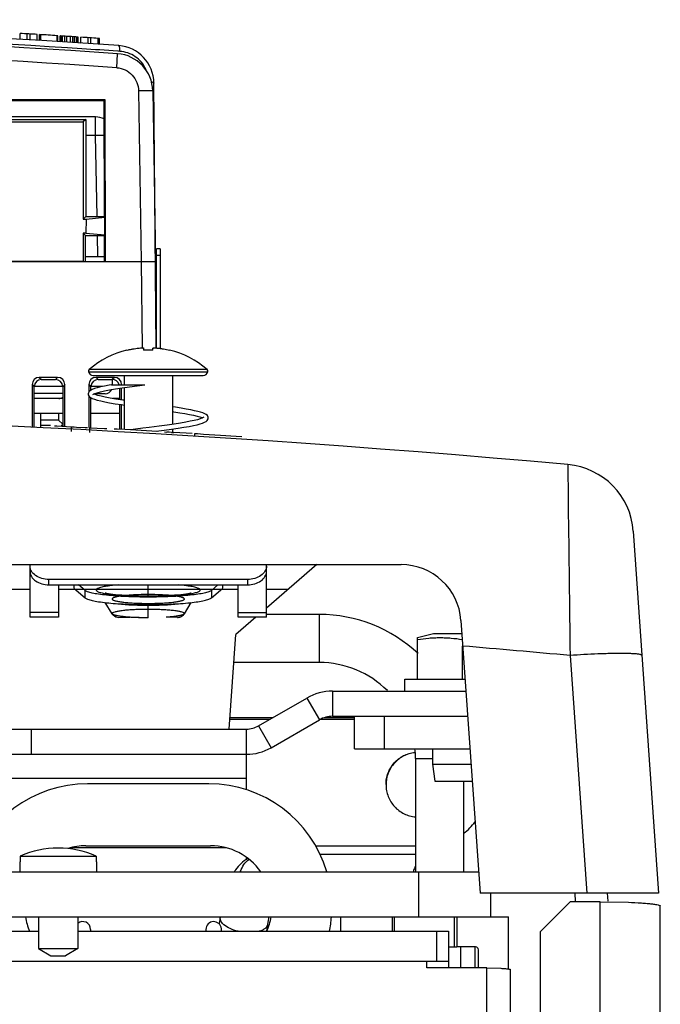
# Model space of a CAD drawing. Header units: inches. Extents: x 0 to 22, y 0 to 17.
# Tile 32 of 55: x 19.181 to 19.562, y 8.105 to 8.691. Entities that reach past the tile are written whole.
import ezdxf

# ---------------------------------------------------------------- set-up
doc = ezdxf.new("R2010")
doc.units = ezdxf.units.IN
doc.header["$LTSCALE"] = 1.21
doc.header["$MEASUREMENT"] = 0
doc.layers.get('0').update_dxf_attribs({"linetype": 'CONTINUOUS'})
for name, color, linetype in [('02___PRT_ALL_AXES', 7, 'CONTINUOUS'), ('AXES', 7, 'CONTINUOUS'), ('AXIS_PART', 7, 'CONTINUOUS'), ('COSMETIC', 7, 'CONTINUOUS'), ('DRAFT', 7, 'CONTINUOUS')]:
    doc.layers.add(name, color=color, linetype=linetype)

msp = doc.modelspace()

# ---------------------------------------------------------------- linework, layer by layer
at = {"color": 7, "linetype": 'Continuous'}
for p, q in [((19.18144, 8.67919), (19.18144, 8.68268)), ((19.18572, 8.67893), (19.18572, 8.68243)), ((19.18733, 8.67883), (19.18733, 8.68233)), ((19.19161, 8.67857), (19.19161, 8.68207)), ((19.1929, 8.67849), (19.1929, 8.68199)), ((19.19376, 8.67844), (19.19376, 8.68193)), ((19.2034, 8.67783), (19.2034, 8.68133)), ((19.20366, 8.67782), (19.20366, 8.68131)), ((19.20393, 8.6778), (19.20393, 8.68129)), ((19.20522, 8.67772), (19.20522, 8.68121)), ((19.20549, 8.6777), (19.20549, 8.68119)), ((19.20554, 8.6777), (19.20554, 8.68119)), ((19.20581, 8.67768), (19.20581, 8.68117)), ((19.20661, 8.67763), (19.20661, 8.68112)), ((19.20795, 8.67754), (19.20795, 8.68104)), ((19.20929, 8.67746), (19.20929, 8.68095)), ((19.21144, 8.67732), (19.21144, 8.68081)), ((19.21277, 8.67723), (19.21277, 8.68073)), ((19.21385, 8.67716), (19.21385, 8.68066)), ((19.21492, 8.67709), (19.21492, 8.68059)), ((19.21545, 8.67706), (19.21545, 8.68055)), ((19.21567, 8.67704), (19.21567, 8.68054)), ((19.21593, 8.67703), (19.21593, 8.68052)), ((19.2176, 8.67692), (19.2176, 8.68041)), ((19.22188, 8.67663), (19.22188, 8.68013)), ((19.22349, 8.67653), (19.22349, 8.68002)), ((19.22777, 8.67624), (19.22777, 8.67973)), ((19.22831, 8.6762), (19.22831, 8.6797)), ((19.22857, 8.67619), (19.22857, 8.67968)), ((19.24048, 8.67495), (19.24008, 8.6754)), ((19.2182, 8.67353), (19.20968, 8.67409)), ((19.23893, 8.66229), (19.23938, 8.67058)), ((19.23988, 8.67208), (19.23949, 8.67211)), ((19.24081, 8.67201), (19.23988, 8.67208)), ((19.2624, 8.49548), (19.26102, 8.65315)), ((19.25189, 8.64849), (19.25349, 8.54699)), ((19.26033, 8.64849), (19.25189, 8.64849)), ((19.26033, 8.64849), (19.26192, 8.54699)), ((19.22633, 8.63301), (19.16474, 8.63301)), ((19.22633, 8.62196), (19.22633, 8.63301)), ((19.2612, 8.63248), (19.26063, 8.63276)), ((19.22633, 8.62196), (19.22051, 8.62196)), ((19.22717, 8.5738), (19.22633, 8.62196)), ((19.22759, 8.54988), (19.22737, 8.56238)), ((19.26264, 8.49549), (19.26264, 8.55456)), ((19.26478, 8.55456), (19.26264, 8.55456)), ((19.26478, 8.55456), (19.26478, 8.4953)), ((18.32475, 8.54699), (19.26195, 8.54699)), ((19.2204, 8.54988), (19.23156, 8.54988)), ((19.25351, 8.54699), (19.25396, 8.4955)), ((19.26478, 8.5505), (19.26264, 8.5505)), ((19.24498, 8.49434), (19.24498, 8.49426)), ((19.25482, 8.49549), (19.25482, 8.49549)), ((19.25482, 8.49549), (19.25482, 8.49426)), ((19.25504, 8.49427), (19.25482, 8.49549)), ((19.25482, 8.49549), (19.25503, 8.4943)), ((19.26045, 8.49549), (19.26023, 8.49427)), ((19.26024, 8.4943), (19.26045, 8.49549)), ((19.26045, 8.49426), (19.26045, 8.49549)), ((19.27029, 8.49426), (19.27029, 8.49434)), ((19.29268, 8.48276), (19.2226, 8.48276)), ((19.20375, 8.47805), (19.19285, 8.47805)), ((19.19285, 8.47805), (19.19411, 8.47678)), ((19.19411, 8.47678), (19.20249, 8.47678)), ((19.20375, 8.47805), (19.20249, 8.47678)), ((19.22216, 8.48133), (19.29311, 8.48133)), ((19.22488, 8.47927), (19.2904, 8.47927)), ((19.2375, 8.47805), (19.2266, 8.47805)), ((19.2266, 8.47805), (19.22786, 8.47678)), ((19.22786, 8.47678), (19.23623, 8.47678)), ((19.2375, 8.47805), (19.23623, 8.47678)), ((19.24329, 8.47927), (19.24329, 8.47364)), ((19.27198, 8.47927), (19.27198, 8.45017)), ((19.18858, 8.47378), (19.18856, 8.44847)), ((19.18858, 8.47378), (19.18984, 8.47252)), ((19.18982, 8.4484), (19.18984, 8.47252)), ((19.20666, 8.47259), (19.18984, 8.47259)), ((19.20802, 8.47378), (19.20676, 8.47252)), ((19.20676, 8.47252), (19.20678, 8.44897)), ((19.20804, 8.4489), (19.20802, 8.47378)), ((19.22232, 8.47378), (19.22232, 8.46931)), ((19.22232, 8.47378), (19.22359, 8.47252)), ((19.22359, 8.47048), (19.22359, 8.47252)), ((19.23031, 8.47259), (19.2236, 8.47259)), ((19.23582, 8.47364), (19.25552, 8.47364)), ((19.24051, 8.47153), (19.24051, 8.46487)), ((19.24177, 8.47378), (19.24163, 8.47364)), ((19.24177, 8.46468), (19.24177, 8.47173)), ((19.24329, 8.47195), (19.24329, 8.44699)), ((19.20676, 8.46838), (19.18984, 8.46838)), ((19.22232, 8.4671), (19.2223, 8.44819)), ((19.22357, 8.44819), (19.22358, 8.46593)), ((19.22573, 8.46838), (19.23209, 8.46838)), ((19.24051, 8.46202), (19.24052, 8.44721)), ((19.24179, 8.44697), (19.24178, 8.46182)), ((19.19381, 8.44825), (19.19381, 8.45666)), ((19.20431, 8.45266), (19.19381, 8.45266)), ((19.29062, 8.45432), (19.29031, 8.4541)), ((19.19959, 8.44938), (19.19381, 8.44938)), ((19.20191, 8.44922), (19.20262, 8.44919)), ((19.20262, 8.44919), (19.20334, 8.44915)), ((19.20334, 8.44915), (19.21208, 8.44869)), ((19.20678, 8.44938), (19.20582, 8.44938)), ((19.21208, 8.44583), (19.21208, 8.44869)), ((19.21208, 8.44869), (19.21351, 8.44862)), ((19.21351, 8.44862), (19.21494, 8.44854)), ((19.21494, 8.44854), (19.22008, 8.44827)), ((19.22008, 8.44827), (19.22151, 8.44819)), ((19.22223, 8.44815), (19.22294, 8.44811)), ((19.22294, 8.44525), (19.22294, 8.44811)), ((19.22294, 8.44811), (19.23168, 8.44764)), ((19.23168, 8.44764), (19.23311, 8.44756)), ((19.23743, 8.44732), (19.23744, 8.44732)), ((19.23759, 8.44731), (19.23744, 8.44732)), ((19.23909, 8.44722), (19.23759, 8.44731)), ((19.2437, 8.44696), (19.23909, 8.44722)), ((19.25024, 8.44659), (19.2437, 8.44696)), ((19.25015, 8.4472), (19.24708, 8.44677)), ((19.25449, 8.44778), (19.25015, 8.4472)), ((19.25984, 8.44603), (19.25024, 8.44659)), ((19.2582, 8.44827), (19.25449, 8.44778)), ((19.2642, 8.44907), (19.2582, 8.44827)), ((19.26243, 8.44599), (19.26711, 8.44662)), ((19.26711, 8.44662), (19.27148, 8.44724)), ((19.27148, 8.44724), (19.27542, 8.44783)), ((19.27198, 8.44731), (19.27198, 8.44531)), ((19.26344, 8.44582), (19.25984, 8.44603)), ((19.26732, 8.44559), (19.26874, 8.44551)), ((19.27008, 8.44543), (19.26874, 8.44551)), ((19.27142, 8.44535), (19.27008, 8.44543)), ((19.27142, 8.44535), (19.272, 8.44531)), ((19.272, 8.44531), (19.27277, 8.44526)), ((19.28379, 8.44459), (19.27277, 8.44526)), ((19.28379, 8.44459), (19.28386, 8.44459)), ((19.28516, 8.44451), (19.28522, 8.4445)), ((19.28516, 8.4445), (19.28516, 8.44306)), ((19.28522, 8.4445), (19.28522, 8.44305)), ((19.28582, 8.44447), (19.28522, 8.4445)), ((19.28699, 8.44439), (19.28582, 8.44447)), ((19.29056, 8.44417), (19.28699, 8.44439)), ((19.30056, 8.44354), (19.29056, 8.44417)), ((19.3099, 8.44294), (19.30056, 8.44354)), ((19.31336, 8.44271), (19.3099, 8.44294)), ((19.50725, 8.42619), (19.5074, 8.40527)), ((19.5074, 8.40527), (19.50744, 8.4019)), ((19.54615, 8.38649), (19.56121, 8.17114)), ((18.17869, 8.36671), (19.40801, 8.36671)), ((19.18733, 8.33533), (19.18733, 8.36671)), ((19.35798, 8.36671), (19.32794, 8.34078)), ((19.32794, 8.33533), (19.32794, 8.36671)), ((19.19858, 8.35464), (19.19858, 8.35783)), ((19.31669, 8.35783), (19.19858, 8.35783)), ((19.19858, 8.35464), (19.31669, 8.35464)), ((19.20421, 8.35464), (19.20421, 8.33533)), ((19.21335, 8.35464), (19.21335, 8.35265)), ((19.21335, 8.35265), (19.22004, 8.34687)), ((19.22004, 8.35133), (19.21621, 8.35464)), ((19.25764, 8.3478), (19.25764, 8.35464)), ((19.29906, 8.35464), (19.29523, 8.35133)), ((19.29523, 8.34687), (19.30193, 8.35265)), ((19.30193, 8.35265), (19.30193, 8.35464)), ((19.31107, 8.33533), (19.31107, 8.35464)), ((19.31669, 8.35783), (19.31669, 8.35464)), ((19.18733, 8.35182), (19.15235, 8.35182)), ((19.31107, 8.35182), (19.20421, 8.35182)), ((19.22004, 8.34687), (19.22004, 8.35133)), ((19.24976, 8.34868), (19.24408, 8.34828)), ((19.24998, 8.34869), (19.24413, 8.34828)), ((19.24994, 8.34869), (19.24976, 8.34868)), ((19.25729, 8.3478), (19.25764, 8.3478)), ((19.25764, 8.3478), (19.25795, 8.3478)), ((19.26551, 8.34801), (19.26551, 8.34868)), ((19.27119, 8.34828), (19.26551, 8.34868)), ((19.27114, 8.34828), (19.26587, 8.34866)), ((19.29523, 8.35133), (19.29523, 8.34687)), ((19.34073, 8.35182), (19.32794, 8.35182)), ((19.23615, 8.33742), (19.23212, 8.34409)), ((19.25764, 8.33499), (19.25764, 8.34289)), ((19.27912, 8.33742), (19.28315, 8.34409)), ((19.20421, 8.33826), (19.18733, 8.33826)), ((19.20421, 8.33533), (19.18733, 8.33533)), ((19.23618, 8.33738), (19.23667, 8.33682)), ((19.23626, 8.33729), (19.23619, 8.33737)), ((19.23683, 8.33693), (19.23619, 8.33737)), ((19.23655, 8.33708), (19.23626, 8.33729)), ((19.23683, 8.33693), (19.23655, 8.33708)), ((19.23667, 8.33682), (19.23669, 8.3368)), ((19.23727, 8.33673), (19.23679, 8.33693)), ((19.23718, 8.33679), (19.23683, 8.33693)), ((19.23759, 8.33665), (19.23718, 8.33679)), ((19.239, 8.33627), (19.23727, 8.33673)), ((19.2386, 8.33639), (19.23759, 8.33665)), ((19.2384, 8.33567), (19.24022, 8.33529)), ((19.24022, 8.33529), (19.24681, 8.33534)), ((19.25764, 8.33499), (19.24687, 8.33534)), ((19.27505, 8.33529), (19.26846, 8.33534)), ((19.278, 8.33673), (19.27627, 8.33627)), ((19.27764, 8.33664), (19.27663, 8.33637)), ((19.27687, 8.33567), (19.2778, 8.33618)), ((19.27806, 8.33678), (19.27764, 8.33664)), ((19.2778, 8.33618), (19.27861, 8.33683)), ((19.27848, 8.33693), (19.278, 8.33673)), ((19.27841, 8.33692), (19.27806, 8.33678)), ((19.2787, 8.33706), (19.27841, 8.33692)), ((19.27861, 8.33683), (19.27904, 8.33732)), ((19.27904, 8.33732), (19.2787, 8.33706)), ((19.27907, 8.33735), (19.279, 8.33728)), ((19.32163, 8.33533), (19.30974, 8.32507)), ((19.31107, 8.33826), (19.32794, 8.33826)), ((19.32794, 8.33533), (19.31107, 8.33533)), ((19.44364, 8.33348), (19.45499, 8.17114)), ((19.30581, 8.26885), (19.30974, 8.32507)), ((19.41785, 8.32325), (19.42728, 8.32573)), ((19.41785, 8.29859), (19.41785, 8.32325)), ((19.42728, 8.32573), (19.44418, 8.32573)), ((19.44464, 8.29859), (19.44464, 8.31821)), ((19.50856, 8.31261), (19.51846, 8.17114)), ((19.41035, 8.29859), (19.44608, 8.29859)), ((19.41035, 8.29145), (19.41035, 8.29859)), ((19.36726, 8.29145), (19.36726, 8.27645)), ((19.35191, 8.28733), (19.35941, 8.27434)), ((19.36726, 8.27645), (19.39825, 8.27645)), ((19.38039, 8.25716), (19.38039, 8.27645)), ((19.39825, 8.25716), (19.39825, 8.27645)), ((19.30629, 8.27573), (19.33181, 8.27573)), ((19.32321, 8.27076), (19.33071, 8.25777)), ((19.33071, 8.25777), (19.35941, 8.27434)), ((19.36275, 8.27573), (19.38039, 8.27573)), ((19.18807, 8.26885), (19.18807, 8.25385)), ((19.31607, 8.23276), (19.31607, 8.26885)), ((18.27064, 8.25385), (19.31607, 8.25385)), ((19.38039, 8.25716), (19.44898, 8.25716)), ((19.42678, 8.25716), (19.42678, 8.24788)), ((19.42678, 8.24788), (19.44963, 8.24788)), ((19.42678, 8.24788), (19.42818, 8.23788)), ((19.12661, 8.23956), (19.31607, 8.23956)), ((19.29377, 8.23626), (19.2215, 8.23626)), ((19.42818, 8.23788), (19.45033, 8.23788)), ((19.30399, 8.19814), (19.21128, 8.19814)), ((19.22052, 8.19948), (19.29476, 8.19948)), ((19.18148, 8.18989), (19.18121, 8.18989)), ((19.18121, 8.18989), (19.18121, 8.18389)), ((19.18148, 8.19332), (19.22665, 8.19332)), ((19.18148, 8.19332), (19.18148, 8.18989)), ((19.22665, 8.19332), (19.22665, 8.18989)), ((19.22692, 8.18989), (19.22665, 8.18989)), ((19.22692, 8.18989), (19.22692, 8.18389)), ((19.31607, 8.19101), (19.31607, 8.19241)), ((19.41661, 8.19416), (19.35982, 8.19416)), ((19.41835, 8.18389), (19.41835, 8.15718)), ((19.56121, 8.17114), (19.45499, 8.17114)), ((19.46121, 8.17114), (19.46121, 8.15718)), ((19.51128, 8.17114), (19.51161, 8.1663)), ((19.09692, 8.15718), (19.47192, 8.15718)), ((19.19235, 8.15718), (19.19235, 8.13832)), ((19.21578, 8.15718), (19.21578, 8.13832)), ((19.30039, 8.15698), (19.29979, 8.15292)), ((19.37192, 8.15718), (19.37192, 8.1486)), ((19.40264, 8.15718), (19.40264, 8.1486)), ((19.44121, 8.15718), (19.44121, 8.13932)), ((19.47192, 8.12611), (19.47192, 8.15718)), ((18.75149, 8.1486), (19.19235, 8.1486)), ((19.21578, 8.1486), (19.43621, 8.1486)), ((19.22335, 8.1497), (19.22335, 8.1486)), ((19.29192, 8.1497), (19.29192, 8.1486)), ((19.30128, 8.1486), (19.30115, 8.1501)), ((19.32865, 8.15276), (19.32803, 8.1486)), ((19.42907, 8.1486), (19.42907, 8.13075)), ((19.43621, 8.1486), (19.43621, 8.12672)), ((19.19235, 8.13832), (19.21578, 8.13832)), ((19.19235, 8.13832), (19.19977, 8.13403)), ((19.21578, 8.13832), (19.20836, 8.13403)), ((19.45235, 8.13932), (19.44121, 8.13932)), ((19.44335, 8.13932), (19.44335, 8.12672)), ((19.45192, 8.13932), (19.45192, 8.12672)), ((19.45407, 8.12672), (19.45407, 8.1376)), ((18.15049, 8.13075), (19.43621, 8.13075)), ((19.19977, 8.13403), (19.20836, 8.13403)), ((19.42335, 8.12672), (19.42335, 8.13075)), ((19.45907, 8.12672), (19.42335, 8.12672)), ((19.45907, 7.22347), (19.45907, 8.12672)), ((19.45907, 8.12672), (19.46729, 8.12654)), ((19.47307, 7.2286), (19.47307, 8.12575))]:
    msp.add_line(p, q, dxfattribs=at)
at = {"color": 3, "linetype": 'Continuous'}
for p, q in [((19.36726, 8.29145), (19.44658, 8.29145)), ((19.32321, 8.27076), (19.35191, 8.28733)), ((19.39825, 8.27645), (19.44763, 8.27645)), ((19.30622, 8.27469), (19.33, 8.27469)), ((19.36014, 8.27469), (19.38039, 8.27469)), ((19.15235, 8.26885), (19.31607, 8.26885)), ((19.41661, 8.19913), (19.35721, 8.19913)), ((19.09002, 8.18389), (19.4541, 8.18389)), ((19.53061, 8.17114), (19.53094, 8.16641)), ((19.50864, 8.1661), (19.49078, 8.14828)), ((19.52649, 8.1661), (19.50864, 8.1661)), ((19.52649, 7.24824), (19.52649, 8.1661)), ((19.52649, 8.1661), (19.5432, 8.16581)), ((19.56221, 7.24575), (19.56221, 8.1636)), ((19.49078, 8.14828), (19.49078, 7.24824)), ((19.43621, 8.13932), (19.44121, 8.13932))]:
    msp.add_line(p, q, dxfattribs=at)
at = {"color": 7, "linetype": 'Continuous'}
for points in [[(19.23582, 8.47364), (19.23444, 8.4734), (19.23163, 8.47287), (19.22923, 8.47236), (19.22723, 8.47186), (19.22561, 8.47137), (19.22433, 8.47087), (19.22334, 8.47035), (19.22257, 8.46973), (19.22202, 8.46881), (19.22192, 8.46821)], [(19.22466, 8.46781), (19.22467, 8.46782), (19.22508, 8.46808), (19.22596, 8.46848), (19.22733, 8.46894), (19.22922, 8.46945), (19.23167, 8.47), (19.23467, 8.47057), (19.23819, 8.47117), (19.24218, 8.47179), (19.24652, 8.47242), (19.25111, 8.47305), (19.25552, 8.47364)], [(19.22192, 8.46821), (19.22201, 8.46764), (19.22255, 8.4667), (19.22333, 8.46606), (19.22433, 8.46553), (19.22565, 8.46503), (19.22732, 8.46453), (19.22938, 8.46402), (19.23182, 8.4635), (19.23466, 8.46297), (19.23792, 8.46242), (19.24167, 8.46184), (19.24329, 8.4616)], [(19.24329, 8.46445), (19.24248, 8.46457), (19.23846, 8.46519), (19.23498, 8.46578), (19.23204, 8.46633), (19.22961, 8.46686), (19.22765, 8.46737), (19.22617, 8.46785), (19.22534, 8.4682)], [(19.29335, 8.45391), (19.29328, 8.45444), (19.29279, 8.45534), (19.2921, 8.45596), (19.29125, 8.45645), (19.29016, 8.4569), (19.28881, 8.45735), (19.28717, 8.4578), (19.2852, 8.45826), (19.28289, 8.45873), (19.28023, 8.45922), (19.2772, 8.45973), (19.27379, 8.46026), (19.27198, 8.46052)], [(19.29031, 8.4541), (19.28958, 8.45375), (19.28844, 8.45333), (19.28689, 8.45288), (19.28497, 8.45242), (19.28265, 8.45193), (19.27992, 8.45142), (19.27676, 8.45089), (19.27312, 8.45033), (19.26891, 8.44972), (19.2642, 8.44907)], [(19.27198, 8.45767), (19.2728, 8.45755), (19.27634, 8.45701), (19.27949, 8.45648), (19.28227, 8.45598), (19.28466, 8.45549), (19.28666, 8.45501), (19.28825, 8.45456), (19.28944, 8.45414), (19.28993, 8.45392)], [(19.28192, 8.44892), (19.28452, 8.44943), (19.28671, 8.44992), (19.28852, 8.4504), (19.28999, 8.45087), (19.29116, 8.45134), (19.29206, 8.45185), (19.29277, 8.45247), (19.29327, 8.45337), (19.29335, 8.45392)], [(19.27542, 8.44783), (19.2789, 8.44838), (19.28192, 8.44892)], [(19.25764, 8.34788), (19.25473, 8.3479), (19.25189, 8.34795), (19.24915, 8.34803), (19.24656, 8.34814), (19.24416, 8.34828), (19.24195, 8.34843), (19.23994, 8.3486), (19.23813, 8.34878), (19.23654, 8.34897), (19.23516, 8.34917), (19.23399, 8.34936), (19.23307, 8.34954), (19.23243, 8.34969), (19.23209, 8.34978), (19.23207, 8.34979)], [(19.28315, 8.34976), (19.28319, 8.34978), (19.28317, 8.34978), (19.28283, 8.34968), (19.28218, 8.34953), (19.28125, 8.34935), (19.28007, 8.34916), (19.27866, 8.34896), (19.27705, 8.34877), (19.27523, 8.34859), (19.2732, 8.34842), (19.27099, 8.34827), (19.26859, 8.34814), (19.26603, 8.34803), (19.26331, 8.34795), (19.26044, 8.3479), (19.25763, 8.34788)], [(19.23669, 8.3368), (19.23748, 8.33617), (19.2384, 8.33567)]]:
    msp.add_lwpolyline(points, dxfattribs=at)
for centre, radius, start, end in [((18.79335, 2.2229), 6.46794, 86.039543, 90.359627), ((18.79246, 2.16835), 6.5191, 86.330601, 89.417048), ((18.79335, 2.21804), 6.46794, 86.045703, 93.954297), ((18.79335, 2.2229), 6.47143, 86.471689, 86.561973), ((18.79335, 2.2229), 6.47143, 86.367138, 86.460291), ((18.79335, 2.2229), 6.47143, 86.362415, 86.364791), ((18.79335, 2.2229), 6.47143, 86.34861, 86.350987), ((18.79335, 2.2229), 6.47143, 86.255928, 86.348127), ((18.79336, 2.21745), 6.46022, 86.045215, 93.954015), ((18.79335, 2.2229), 6.47143, 86.150869, 86.241186), ((18.79335, 2.2229), 6.47143, 86.143768, 86.148521), ((19.23852, 8.65296), 0.0225, 0.5, 86.03962), ((18.79306, 2.1768), 6.51063, 86.068176, 86.255959), ((19.23783, 8.64814), 0.0225, 0.9, 86.04583), ((19.23963, 8.65382), 0.0182, 22.32577, 24.47724), ((19.22633, 8.62176), 0.01125, 63.27304, 90), ((19.23631, 8.06183), 0.56022, 90.48315, 91.0205), ((19.25764, 8.44243), 0.05343, 103.70024, 130.97865), ((19.25764, 8.44239), 0.05195, 86.89688, 93.10312), ((19.25764, 8.44243), 0.05343, 49.02135, 76.29976), ((19.22352, 8.4817), 0.00141, 130.97865, 195.46821), ((19.29175, 8.4817), 0.00141, 344.53179, 49.02135), ((19.22488, 8.48208), 0.00281, 195.46821, 270), ((19.2904, 8.48208), 0.00281, 270, 344.53179), ((19.23209, 8.47266), 0.00429, 270, 333.69306), ((19.20447, 8.46981), 0.00429, 270, 303.2307), ((18.79335, 0.5061), 7.9522, 84.849437, 95.150563), ((19.5034, 8.38351), 0.04286, 4, 84.84601), ((63.47932, 8.91205), 43.97484, 180.664702, 180.781054), ((19.40801, 8.33099), 0.03571, 4, 90), ((19.25757, 8.18096), 0.1679, 90.16761, 92.60438), ((19.2576, 8.17988), 0.16899, 89.98663, 92.5851), ((19.25764, 8.17248), 0.17639, 89.99998, 90.18119), ((19.25781, 8.18593), 0.16293, 87.32447, 90.04182), ((19.25871, 8.20683), 0.14202, 87.11059, 87.33696), ((19.23669, 8.33775), 0.000626, 216.66947, 217.80305), ((19.2401, 8.3395), 0.00418, 217.86971, 230.77655), ((19.24015, 8.33957), 0.00427, 230.84164, 245.89864), ((19.24364, 8.35833), 0.02251, 257.06435, 258.61167), ((19.27513, 8.33957), 0.00427, 294.09943, 308.92767), ((19.27518, 8.3395), 0.00418, 308.99101, 322.12852), ((19.27857, 8.33776), 0.000645, 320.6894, 323.31963), ((18.79672, 0.55726), 7.78795, 84.755633, 85.227199), ((19.54035, 7.96091), 0.35294, 91.09165, 91.66726), ((19.36726, 8.26073), 0.01571, 90, 120), ((19.31607, 8.28314), 0.02929, 270, 300), ((19.2215, 8.16315), 0.07312, 90, 163.49124), ((19.29377, 8.16315), 0.07312, 16.50876, 90), ((19.20407, 8.14197), 0.0561, 66.25771, 113.74229), ((19.22052, 8.16306), 0.03642, 90, 106.95074), ((19.29476, 8.16306), 0.03642, 34.99304, 90), ((19.3361, 8.16648), 0.03235, 146.18084, 147.37315), ((19.33474, 8.1674), 0.03072, 144.78337, 146.18892), ((19.32651, 8.17992), 0.01457, 162.57741, 164.13849), ((19.22052, 8.16306), 0.03642, 189.339, 203.4762), ((19.21873, 8.1497), 0.00462, 0, 129.87045), ((19.29654, 8.1497), 0.00462, 5, 180), ((19.29476, 8.16306), 0.03642, 336.5238, 350.661), ((19.42794, 8.13806), 0.10037, 168.9085, 171.57563), ((19.29377, 8.16315), 0.07312, 348.49713, 355.19858), ((19.30952, 8.16035), 0.01048, 227.11267, 229.34182), ((19.45235, 8.1376), 0.00171, 0, 90)]:
    msp.add_arc(centre, radius, start, end, dxfattribs=at)
at = {"color": 3, "linetype": 'Continuous'}
for centre, radius, start, end in [((19.36726, 8.26073), 0.03071, 90, 120), ((19.31607, 8.28314), 0.01429, 270, 300), ((19.42309, 8.23499), 0.03592, 308.18216, 323.67972)]:
    msp.add_arc(centre, radius, start, end, dxfattribs=at)
at = {"color": 7, "linetype": 'Continuous'}
for centre, major_axis, start_param, end_param in [((19.19288, 8.47375), (0.00322, -0.00288), 2.304395, 3.867595), ((19.19414, 8.47249), (0.00322, -0.00288), 2.304395, 3.867595), ((19.20246, 8.47249), (0.00322, 0.00288), -0.726003, 0.837197), ((19.20372, 8.47375), (0.00322, 0.00288), -0.726003, 0.837197), ((19.22663, 8.47375), (0.00322, -0.00288), 2.304395, 3.867595), ((19.22789, 8.47249), (0.00322, -0.00288), 2.304395, 3.867595), ((19.2362, 8.47249), (0.00322, 0.00288), -0.456834, 0.837197), ((19.23747, 8.47375), (0.00322, 0.00288), -0.726003, 0.837197)]:
    msp.add_ellipse(centre, major_axis=major_axis, ratio=0.993148, start_param=start_param, end_param=end_param, dxfattribs=at)
for points, knots in [([(19.24081, 8.67201), (19.24082, 8.67259), (19.24079, 8.6734), (19.24065, 8.67438), (19.24054, 8.67478), (19.24048, 8.67495)], [0, 0, 0, 0, 0.582396, 0.816981, 1, 1, 1, 1]), ([(19.2562, 8.66137), (19.25552, 8.66286), (19.25374, 8.66568), (19.25005, 8.66902), (19.24564, 8.67125), (19.24241, 8.6719), (19.24081, 8.67201)], [0, 0, 0, 0, 0.251668, 0.503336, 0.753185, 1, 1, 1, 1]), ([(19.23891, 8.66229), (19.24063, 8.66216), (19.24405, 8.66124), (19.24831, 8.65812), (19.25116, 8.65368), (19.25187, 8.65021), (19.25189, 8.64849)], [0, 0, 0, 0, 0.25005, 0.500021, 0.749987, 1, 1, 1, 1]), ([(19.25945, 8.65384), (19.25967, 8.65381), (19.26006, 8.65373), (19.26056, 8.65357), (19.26089, 8.65341), (19.26102, 8.65323), (19.26102, 8.65315)], [0, 0, 0, 0, 0.378291, 0.671744, 0.873962, 1, 1, 1, 1]), ([(19.24498, 8.49426), (19.24469, 8.49419), (19.24612, 8.49453), (19.24665, 8.49464), (19.24762, 8.49484), (19.24876, 8.49504), (19.25024, 8.49528), (19.25142, 8.49542), (19.25201, 8.49549)], [0, 0, 0, 0, 0.12491, 0.250005, 0.375007, 0.500009, 0.750004, 1, 1, 1, 1]), ([(19.25201, 8.49549), (19.25166, 8.49545), (19.25302, 8.49558), (19.25351, 8.4956), (19.25396, 8.49561), (19.25429, 8.49561), (19.25457, 8.49558), (19.25472, 8.49556), (19.25482, 8.49552), (19.25482, 8.49549)], [0, 0, 0, 0, 0.374599, 0.543842, 0.692826, 0.81649, 0.910442, 0.971352, 1, 1, 1, 1]), ([(19.26045, 8.49549), (19.26046, 8.49552), (19.26056, 8.49556), (19.26072, 8.49559), (19.26099, 8.49561), (19.26149, 8.49561), (19.26226, 8.49558), (19.26291, 8.49552), (19.26326, 8.49549)], [0, 0, 0, 0, 0.030687, 0.092776, 0.187372, 0.311125, 0.627987, 1, 1, 1, 1]), ([(19.26045, 8.49549), (19.26045, 8.49549), (19.26045, 8.49548), (19.26045, 8.49549), (19.26045, 8.49549)], [0, 0, 0, 0, 0.067732, 1, 1, 1, 1]), ([(19.26326, 8.49549), (19.26297, 8.49552), (19.26442, 8.49536), (19.26496, 8.49528), (19.26594, 8.49514), (19.26708, 8.49495), (19.26856, 8.49466), (19.26971, 8.4944), (19.27029, 8.49426)], [0, 0, 0, 0, 0.12491, 0.250005, 0.375007, 0.500009, 0.750004, 1, 1, 1, 1]), ([(19.19858, 8.35783), (19.19713, 8.35783), (19.19432, 8.3582), (19.19064, 8.35987), (19.18802, 8.36246), (19.18733, 8.36473), (19.18733, 8.36578)], [0, 0, 0, 0, 0.287969, 0.555344, 0.790533, 1, 1, 1, 1]), ([(19.32794, 8.36578), (19.32794, 8.36473), (19.32726, 8.36246), (19.32463, 8.35987), (19.32095, 8.3582), (19.31814, 8.35783), (19.31669, 8.35783)], [0, 0, 0, 0, 0.209466, 0.444656, 0.71203, 1, 1, 1, 1]), ([(19.18733, 8.3626), (19.18733, 8.36154), (19.18802, 8.35928), (19.19064, 8.35669), (19.19432, 8.35502), (19.19713, 8.35464), (19.19858, 8.35464)], [0, 0, 0, 0, 0.209466, 0.444656, 0.71203, 1, 1, 1, 1]), ([(19.31669, 8.35464), (19.31814, 8.35464), (19.32095, 8.35502), (19.32463, 8.35669), (19.32726, 8.35928), (19.32794, 8.36154), (19.32794, 8.3626)], [0, 0, 0, 0, 0.287969, 0.555344, 0.790533, 1, 1, 1, 1]), ([(19.23974, 8.35464), (19.23821, 8.35451), (19.23602, 8.35429), (19.23326, 8.3539), (19.23152, 8.3536), (19.23003, 8.35328), (19.22881, 8.35295), (19.22786, 8.35261), (19.22719, 8.35226), (19.22676, 8.3519), (19.22666, 8.35142), (19.22699, 8.35101), (19.22755, 8.35067), (19.22839, 8.35032), (19.23003, 8.34983), (19.23143, 8.34956), (19.23244, 8.34938)], [0, 0, 0, 0, 0.230042, 0.329716, 0.417891, 0.493894, 0.5571, 0.607282, 0.644534, 0.670186, 0.688912, 0.710825, 0.743102, 0.787954, 0.845888, 1, 1, 1, 1]), ([(19.28277, 8.34937), (19.2838, 8.34955), (19.2852, 8.34982), (19.28686, 8.35031), (19.2877, 8.35066), (19.28827, 8.351), (19.28861, 8.35141), (19.28852, 8.35189), (19.28809, 8.35226), (19.28743, 8.35261), (19.28648, 8.35295), (19.28525, 8.35328), (19.28377, 8.3536), (19.28203, 8.3539), (19.27926, 8.35429), (19.27706, 8.35451), (19.27553, 8.35464)], [0, 0, 0, 0, 0.154723, 0.212947, 0.258094, 0.290609, 0.312675, 0.331345, 0.356798, 0.393837, 0.443802, 0.506818, 0.582639, 0.670664, 0.770191, 1, 1, 1, 1]), ([(19.29523, 8.35133), (19.29504, 8.35117), (19.29454, 8.35087), (19.29314, 8.35029), (19.29067, 8.34966), (19.28694, 8.349), (19.28228, 8.34843), (19.27684, 8.34796), (19.26854, 8.34749), (19.25764, 8.34726), (19.24673, 8.34749), (19.23843, 8.34796), (19.23299, 8.34843), (19.22833, 8.349), (19.22461, 8.34966), (19.22214, 8.35029), (19.22074, 8.35087), (19.22023, 8.35117), (19.22004, 8.35133)], [0, 0, 0, 0, 0.009788, 0.022955, 0.059729, 0.109934, 0.172222, 0.244735, 0.325242, 0.5, 0.674758, 0.755265, 0.827778, 0.890066, 0.94027, 0.977045, 0.990212, 1, 1, 1, 1]), ([(19.22004, 8.34687), (19.22023, 8.3467), (19.22074, 8.3464), (19.22214, 8.34582), (19.22461, 8.34519), (19.22833, 8.34453), (19.23299, 8.34396), (19.23843, 8.34349), (19.24673, 8.34302), (19.25764, 8.3428), (19.26854, 8.34302), (19.27684, 8.34349), (19.28228, 8.34396), (19.28694, 8.34453), (19.29067, 8.34519), (19.29314, 8.34582), (19.29454, 8.3464), (19.29504, 8.3467), (19.29523, 8.34687)], [0, 0, 0, 0, 0.009788, 0.022955, 0.059729, 0.109934, 0.172222, 0.244735, 0.325242, 0.5, 0.674758, 0.755265, 0.827778, 0.890066, 0.94027, 0.977045, 0.990212, 1, 1, 1, 1]), ([(19.23244, 8.34938), (19.23406, 8.3491), (19.23768, 8.34865), (19.24596, 8.34798), (19.25263, 8.34781), (19.25729, 8.3478)], [0, 0, 0, 0, 0.197409, 0.43877, 1, 1, 1, 1]), ([(19.25764, 8.34886), (19.25504, 8.34886), (19.25126, 8.34878), (19.24643, 8.34849), (19.2433, 8.34821), (19.24065, 8.34787), (19.23879, 8.34753), (19.23763, 8.34721), (19.23699, 8.34699), (19.23653, 8.34676), (19.23623, 8.34653), (19.23609, 8.34624), (19.23623, 8.34595), (19.23654, 8.34572), (19.23701, 8.34549), (19.23765, 8.34527), (19.23882, 8.34495), (19.24068, 8.34461), (19.24334, 8.34426), (19.24648, 8.34398), (19.25, 8.34378), (19.25378, 8.34365), (19.25769, 8.34361), (19.2616, 8.34365), (19.26538, 8.34378), (19.26889, 8.34399), (19.27202, 8.34427), (19.27466, 8.34462), (19.2765, 8.34496), (19.27767, 8.34528), (19.2783, 8.3455), (19.27875, 8.34573), (19.27905, 8.34596), (19.27918, 8.34625), (19.27903, 8.34654), (19.27872, 8.34677), (19.27825, 8.347), (19.27761, 8.34722), (19.27642, 8.34754), (19.27455, 8.34788), (19.27189, 8.34822), (19.26875, 8.3485), (19.26649, 8.34863), (19.26531, 8.34869)], [0, 0, 0, 0, 0.096928, 0.141315, 0.180971, 0.214593, 0.241119, 0.251481, 0.259837, 0.266203, 0.270727, 0.273943, 0.277181, 0.281752, 0.288173, 0.296586, 0.307005, 0.333637, 0.367353, 0.407085, 0.451529, 0.499203, 0.54851, 0.597793, 0.645398, 0.689728, 0.729307, 0.762836, 0.789255, 0.79956, 0.80786, 0.81417, 0.818647, 0.821841, 0.825103, 0.829722, 0.836199, 0.844669, 0.855143, 0.881882, 0.915691, 0.9555, 1, 1, 1, 1]), ([(19.25795, 8.3478), (19.2626, 8.34781), (19.26926, 8.34798), (19.27754, 8.34864), (19.28116, 8.3491), (19.28277, 8.34937)], [0, 0, 0, 0, 0.560795, 0.802233, 1, 1, 1, 1]), ([(19.23857, 8.34351), (19.24146, 8.34315), (19.24781, 8.34267), (19.25418, 8.34252), (19.25764, 8.34252)], [0, 0, 0, 0, 0.457347, 1, 1, 1, 1]), ([(19.25764, 8.34252), (19.26109, 8.34252), (19.26746, 8.34267), (19.27382, 8.34315), (19.27671, 8.34351)], [0, 0, 0, 0, 0.542657, 1, 1, 1, 1]), ([(19.25764, 8.33499), (19.2551, 8.33499), (19.25141, 8.33506), (19.24667, 8.33534), (19.24357, 8.33561), (19.24093, 8.33594), (19.23905, 8.33627), (19.23784, 8.33657), (19.23717, 8.33678), (19.23665, 8.33701), (19.2363, 8.33723), (19.23609, 8.33748), (19.2361, 8.33778), (19.23633, 8.33802), (19.23691, 8.33837), (19.23808, 8.33874), (19.23992, 8.33913), (19.24234, 8.33948), (19.24525, 8.33978), (19.24856, 8.34001), (19.25217, 8.34017), (19.25595, 8.34024), (19.25978, 8.34024), (19.26354, 8.34015), (19.26712, 8.33999), (19.27039, 8.33975), (19.27324, 8.33944), (19.2756, 8.33909), (19.27737, 8.33869), (19.27848, 8.33832), (19.27901, 8.33797), (19.2792, 8.33771), (19.27915, 8.33741), (19.2789, 8.33718), (19.27852, 8.33695), (19.27796, 8.33673), (19.27725, 8.33652), (19.27599, 8.33622), (19.27406, 8.33589), (19.27136, 8.33557), (19.26938, 8.33541), (19.26832, 8.33533)], [0, 0, 0, 0, 0.098188, 0.143365, 0.183988, 0.218788, 0.246715, 0.257854, 0.267026, 0.274222, 0.27952, 0.283231, 0.286289, 0.290156, 0.295668, 0.312481, 0.337115, 0.368998, 0.407198, 0.450534, 0.497642, 0.547027, 0.597117, 0.646314, 0.693053, 0.735851, 0.773363, 0.804434, 0.828166, 0.844045, 0.849132, 0.8527, 0.855782, 0.859815, 0.865545, 0.873205, 0.882844, 0.89444, 0.923224, 0.958771, 1, 1, 1, 1]), ([(19.24687, 8.33534), (19.24488, 8.33548), (19.24215, 8.33573), (19.23893, 8.33629), (19.23769, 8.3366), (19.23718, 8.33679)], [0, 0, 0, 0, 0.608512, 0.834861, 1, 1, 1, 1]), ([(19.27806, 8.33678), (19.27755, 8.33659), (19.27629, 8.33627), (19.27305, 8.33572), (19.27032, 8.33547), (19.26832, 8.33533)], [0, 0, 0, 0, 0.165951, 0.392583, 1, 1, 1, 1]), ([(19.27505, 8.33529), (19.27489, 8.33529), (19.27566, 8.3353), (19.27594, 8.33538), (19.27645, 8.33549), (19.27673, 8.33561), (19.27687, 8.33567)], [0, 0, 0, 0, 0.250652, 0.500506, 0.750381, 1, 1, 1, 1]), ([(19.27908, 8.33737), (19.27908, 8.33736), (19.27906, 8.33734), (19.27905, 8.33733), (19.27904, 8.33732)], [0, 0, 0, 0, 0.490976, 1, 1, 1, 1]), ([(19.27912, 8.33742), (19.27911, 8.33741), (19.2791, 8.33739), (19.27909, 8.33737), (19.27908, 8.33737)], [0, 0, 0, 0, 0.490224, 1, 1, 1, 1]), ([(19.27912, 8.33742), (19.27912, 8.33741), (19.2791, 8.33739), (19.27909, 8.33737), (19.27908, 8.33737)], [0, 0, 0, 0, 0.489599, 1, 1, 1, 1]), ([(19.41785, 8.32216), (19.42005, 8.3225), (19.42337, 8.32291), (19.42781, 8.3232), (19.43114, 8.32328), (19.43447, 8.32321), (19.43891, 8.32293), (19.44223, 8.32252), (19.44443, 8.32219)], [0, 0, 0, 0, 0.250179, 0.375124, 0.500011, 0.624897, 0.749837, 1, 1, 1, 1]), ([(19.53008, 8.3137), (19.5284, 8.31365), (19.52122, 8.3134), (19.51405, 8.31299), (19.50856, 8.31261)], [0, 0, 0, 0, 0.234192, 1, 1, 1, 1]), ([(19.55132, 8.31261), (19.5513, 8.31276), (19.551, 8.31295), (19.55058, 8.3131), (19.54978, 8.3133), (19.54844, 8.31349), (19.54642, 8.31366), (19.54388, 8.31377), (19.53955, 8.31386), (19.53608, 8.31383), (19.53362, 8.31379)], [0, 0, 0, 0, 0.02556, 0.048291, 0.078512, 0.161934, 0.275668, 0.418314, 0.588205, 1, 1, 1, 1]), ([(19.31693, 8.19183), (19.31543, 8.19099), (19.31272, 8.18899), (19.31057, 8.18642), (19.30964, 8.18511)], [0, 0, 0, 0, 0.517448, 1, 1, 1, 1]), ([(19.31261, 8.18429), (19.31304, 8.18567), (19.31433, 8.18832), (19.31636, 8.19046), (19.3175, 8.19134)], [0, 0, 0, 0, 0.502466, 1, 1, 1, 1]), ([(19.30239, 8.15266), (19.30204, 8.15299), (19.30141, 8.15366), (19.30072, 8.15476), (19.30035, 8.15588), (19.30034, 8.15663), (19.30039, 8.15698)], [0, 0, 0, 0, 0.292433, 0.551585, 0.783562, 1, 1, 1, 1]), ([(19.31103, 8.14853), (19.30942, 8.14891), (19.30647, 8.14989), (19.30377, 8.15147), (19.30269, 8.15239)], [0, 0, 0, 0, 0.539581, 1, 1, 1, 1]), ([(19.32865, 8.15276), (19.32858, 8.1523), (19.32822, 8.15136), (19.32714, 8.15017), (19.32559, 8.1492), (19.32437, 8.14873), (19.3237, 8.14853)], [0, 0, 0, 0, 0.203163, 0.429636, 0.693781, 1, 1, 1, 1]), ([(19.46729, 8.12654), (19.4681, 8.1265), (19.46924, 8.12643), (19.47065, 8.1263), (19.47148, 8.1262), (19.47214, 8.1261), (19.47263, 8.12599), (19.47291, 8.12591), (19.47307, 8.1258), (19.47307, 8.12575)], [0, 0, 0, 0, 0.41172, 0.581631, 0.724313, 0.83809, 0.921549, 0.974436, 1, 1, 1, 1])]:
    msp.add_open_spline(points, degree=3, knots=knots, dxfattribs=at)
for points in [[(19.25503, 8.4943), (19.25504, 8.49429), (19.25504, 8.49428), (19.25504, 8.49427)], [(19.26023, 8.49427), (19.26024, 8.49428), (19.26024, 8.49429), (19.26024, 8.4943)], [(19.25769, 8.34886), (19.25767, 8.34886), (19.25766, 8.34886), (19.25764, 8.34886)], [(19.26551, 8.34868), (19.26548, 8.34868), (19.26545, 8.34868), (19.26542, 8.34868)]]:
    msp.add_open_spline(points, degree=3, dxfattribs=at)
at = {"color": 3, "linetype": 'Continuous'}
msp.add_open_spline([(19.5432, 8.16581), (19.54582, 8.16571), (19.54953, 8.16553), (19.55415, 8.16519), (19.55691, 8.16492), (19.55909, 8.16464), (19.56074, 8.16432), (19.56167, 8.16408), (19.56221, 8.16376), (19.56221, 8.1636)], degree=3, knots=[0, 0, 0, 0, 0.406892, 0.577453, 0.721743, 0.83729, 0.92224, 0.975644, 1, 1, 1, 1], dxfattribs=at)
at = {"layer": '02___PRT_ALL_AXES', "color": 7, "linetype": 'Continuous'}
for p, q in [((19.20676, 8.46552), (19.18984, 8.46552)), ((19.22436, 8.46552), (19.22358, 8.46552)), ((19.24051, 8.46552), (19.23649, 8.46552)), ((19.20677, 8.45666), (19.18983, 8.45666)), ((19.20431, 8.45666), (19.20431, 8.45266)), ((19.20431, 8.45266), (19.20678, 8.4502)), ((19.24052, 8.45666), (19.22357, 8.45666))]:
    msp.add_line(p, q, dxfattribs=at)
msp.add_arc((19.41819, 8.23572), 0.01912, 179.55462, 179.99996, dxfattribs=at)
for points, knots in [([(19.39907, 8.23587), (19.39907, 8.23703), (19.39928, 8.23938), (19.40023, 8.24277), (19.40179, 8.24593), (19.40389, 8.24876), (19.40647, 8.25116), (19.40945, 8.25305), (19.41272, 8.25438), (19.41503, 8.25485), (19.41619, 8.25498)], [0, 0, 0, 0, 0.124865, 0.249742, 0.374662, 0.499629, 0.624651, 0.749727, 0.874848, 1, 1, 1, 1]), ([(19.41621, 8.25484), (19.41505, 8.25471), (19.41275, 8.25424), (19.40949, 8.25293), (19.40653, 8.25105), (19.40395, 8.24867), (19.40184, 8.24586), (19.40028, 8.24273), (19.39931, 8.23936), (19.39907, 8.23703), (19.39907, 8.23587)], [0, 0, 0, 0, 0.12515, 0.25027, 0.375346, 0.500368, 0.625335, 0.750254, 0.87513, 1, 1, 1, 1]), ([(19.39907, 8.23572), (19.39907, 8.23453), (19.39929, 8.23216), (19.40027, 8.22872), (19.40187, 8.22552), (19.40403, 8.22267), (19.40668, 8.22027), (19.40972, 8.21839), (19.41251, 8.21731), (19.41483, 8.21677), (19.41601, 8.21661), (19.4166, 8.21656)], [0, 0, 0, 0, 0.124847, 0.249705, 0.374607, 0.499558, 0.624565, 0.749626, 0.874732, 0.937363, 1, 1, 1, 1])]:
    msp.add_open_spline(points, degree=3, knots=knots, dxfattribs=at)
at = {"layer": 'AXES', "color": 7, "linetype": 'Continuous'}
for p, q in [((19.40407, 8.1486), (19.40407, 8.15718)), ((19.43978, 8.13932), (19.43978, 8.15718))]:
    msp.add_line(p, q, dxfattribs=at)
at = {"layer": 'AXIS_PART', "color": 7, "linetype": 'Continuous'}
for p, q in [((19.35946, 8.33701), (19.32794, 8.33701)), ((19.35946, 8.30844), (19.35946, 8.33701)), ((19.35946, 8.30844), (19.30858, 8.30844)), ((19.41661, 8.2513), (19.42678, 8.2513)), ((19.41661, 8.2513), (19.41661, 8.18389)), ((19.44518, 8.23788), (19.44518, 8.18389)), ((19.41661, 8.19416), (19.35982, 8.19416))]:
    msp.add_line(p, q, dxfattribs=at)
for centre, radius, start, end in [((19.35946, 8.2513), 0.08571, 46.74272, 90), ((19.35946, 8.2513), 0.05714, 44.99274, 90), ((19.35946, 8.2513), 0.05714, 0, 5.92651), ((19.42935, 8.17989), 0.01469, 160.81907, 164.0267), ((19.4292, 8.17994), 0.01453, 150.93937, 160.81843)]:
    msp.add_arc(centre, radius, start, end, dxfattribs=at)
at = {"layer": 'COSMETIC', "color": 40, "linetype": 'Continuous'}
for p, q in [((19.1929, 8.67849), (19.19162, 8.67857)), ((19.20522, 8.67772), (19.20394, 8.6778)), ((19.2176, 8.67692), (19.21572, 8.67704))]:
    msp.add_line(p, q, dxfattribs=at)
at = {"layer": 'DRAFT', "color": 7, "linetype": 'Continuous'}
for p, q in [((19.23212, 8.64314), (18.83667, 8.64314)), ((19.23151, 8.64253), (19.16475, 8.64253)), ((19.23151, 8.64253), (19.23212, 8.64314)), ((19.23155, 8.5738), (19.23151, 8.64253)), ((19.23218, 8.54699), (19.23212, 8.64314)), ((19.16319, 8.62999), (19.21898, 8.62999)), ((19.16474, 8.63154), (19.22052, 8.63154)), ((19.21898, 8.62999), (19.2189, 8.57227)), ((19.22052, 8.63154), (19.21898, 8.62999)), ((19.22052, 8.63154), (19.22043, 8.5738)), ((19.22043, 8.5738), (19.2189, 8.57227)), ((19.2189, 8.57227), (19.22069, 8.57227)), ((19.22043, 8.5738), (19.23155, 8.5738)), ((19.22069, 8.57227), (19.22058, 8.56391)), ((19.22069, 8.57227), (19.23173, 8.57335)), ((19.23155, 8.5738), (19.23173, 8.57335)), ((19.23173, 8.56282), (19.23173, 8.57335)), ((19.21889, 8.56391), (19.21886, 8.54699)), ((19.22058, 8.56391), (19.21889, 8.56391)), ((19.21889, 8.56391), (19.22042, 8.56238)), ((19.22058, 8.56391), (19.23173, 8.56282)), ((19.22039, 8.54699), (19.22042, 8.56238)), ((19.22042, 8.56238), (19.23156, 8.56238)), ((19.23173, 8.56282), (19.23156, 8.56238)), ((19.23157, 8.54699), (19.23156, 8.56238)), ((19.21886, 8.54699), (18.84993, 8.54699)), ((19.23639, 8.47363), (19.23645, 8.47678))]:
    msp.add_line(p, q, dxfattribs=at)

doc.saveas('drawing.dxf')
